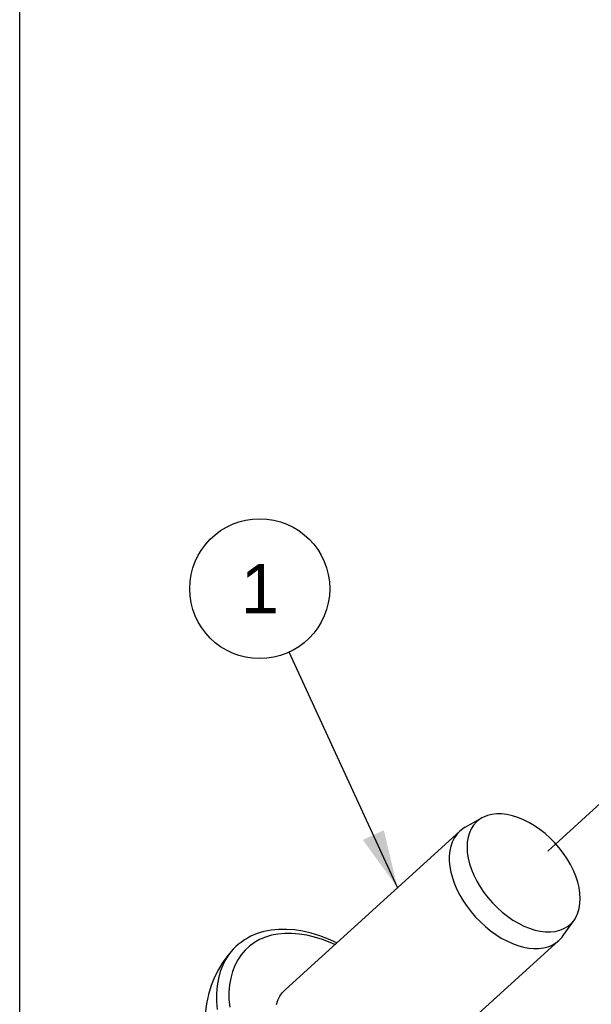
# Model space of a CAD drawing. Header units: inches. Extents: x 0 to 7.33, y -0.04 to 5.67.
# Tile 2 of 12: x 0 to 0.66, y 0.59 to 1.72. Entities that reach past the tile are written whole.
import ezdxf

# ---------------------------------------------------------------- set-up
doc = ezdxf.new("R2010")
doc.units = ezdxf.units.IN
doc.header["$LTSCALE"] = 0.403333
doc.header["$MEASUREMENT"] = 0
doc.linetypes.add('DASHED', pattern=[0.2, 0.1, -0.1])
doc.layers.get('0').update_dxf_attribs({"linetype": 'CONTINUOUS'})
doc.styles.get("Standard").update_dxf_attribs({"font": 'arial.ttf'})
doc.dimstyles.get("Standard").update_dxf_attribs({"dimtxt": 0.056667, "dimasz": 0.066667, "dimexe": 0.09, "dimexo": 0.07, "dimgap": 0.09, "dimtad": 0, "dimtih": 1, "dimtoh": 1, "dimdec": 3, "dimzin": 4, "dimdsep": 46, "dimtxsty": 'Standard', "dimblk": '_FILLED', "dimblk1": '_FILLED', "dimblk2": '_FILLED', "dimcen": 0.09, "dimadec": 3, "dimazin": 1, "dimtp": 0.001, "dimtm": 0.001, "dimtfac": 1, "dimtdec": 3, "dimtofl": 0, "dimtmove": 0, "dimatfit": 3, "dimldrblk": '_FILLED', "dimfxl": 0, "dimtolj": 1, "dimtzin": 4, "dimarcsym": 0})

# ---------------------------------------------------------------- blocks, each defined once
blk = doc.blocks.new('_FILLED')
at = {"color": 0, "linetype": 'ByBlock'}
blk.add_solid([(0, 0), (-1, 0.2), (-1, -0.2)], dxfattribs=at)
blk = doc.blocks.new('BALLOON_BL0', base_point=(0.2764, 1.0689))
at = {"color": 2, "linetype": 'Continuous'}
blk.add_circle((0.2764, 1.0689), 0.0806, dxfattribs=at)
at = {"color": 2, "linetype": 'Continuous', "insert": (0.2325, 1.0973), "char_height": 0.05667, "width": 0.087844, "attachment_point": 1, "line_spacing_factor": 0.9}
blk.add_mtext(' 1 ', dxfattribs=at)

msp = doc.modelspace()

# ---------------------------------------------------------------- linework, layer by layer
at = {"color": 7, "linetype": 'Continuous'}
for p, q in [((0, 0), (0, 5.6667)), ((0.534, 0.8058), (0.5322, 0.8049)), ((0.5128, 0.794), (0.5322, 0.8049)), ((0.306, 0.6073), (0.5067, 0.7896)), ((0.6259, 0.6693), (0.6387, 0.6876)), ((0.4202, 0.4815), (0.621, 0.6637))]:
    msp.add_line(p, q, dxfattribs=at)
at = {"color": 2, "linetype": 'DASHED'}
msp.add_line((0.682, 0.8339), (0.5639, 0.7266), dxfattribs=at)
at = {"color": 7, "linetype": 'Continuous'}
for points in [[(0.6387, 0.6876), (0.6407, 0.6908), (0.6428, 0.6955), (0.6443, 0.7006), (0.6452, 0.7061), (0.6455, 0.712), (0.6452, 0.7181), (0.6442, 0.7245), (0.6426, 0.731), (0.6404, 0.7377), (0.6377, 0.7444), (0.6343, 0.751), (0.6305, 0.7576), (0.6262, 0.764), (0.6214, 0.7702), (0.6163, 0.7761), (0.6108, 0.7817), (0.605, 0.7869), (0.5989, 0.7916), (0.5927, 0.7959), (0.5864, 0.7996), (0.58, 0.8028), (0.5736, 0.8054), (0.5673, 0.8074), (0.5611, 0.8088), (0.555, 0.8095), (0.5493, 0.8095), (0.5438, 0.8089), (0.5387, 0.8077), (0.534, 0.8058)], [(0.5128, 0.794), (0.5104, 0.7924), (0.5067, 0.7896)], [(0.5322, 0.8049), (0.5297, 0.8033), (0.5259, 0.8002), (0.5226, 0.7965), (0.5199, 0.7923), (0.5178, 0.7877), (0.5163, 0.7825), (0.5154, 0.777), (0.5151, 0.7711), (0.5154, 0.765), (0.5164, 0.7586), (0.518, 0.7521), (0.5202, 0.7454), (0.5229, 0.7388), (0.5263, 0.7321), (0.5301, 0.7256), (0.5344, 0.7191), (0.5392, 0.713), (0.5443, 0.707), (0.5498, 0.7015), (0.5556, 0.6963), (0.5617, 0.6915), (0.5679, 0.6872), (0.5742, 0.6835), (0.5806, 0.6803), (0.587, 0.6777), (0.5933, 0.6757), (0.5995, 0.6743), (0.6055, 0.6736), (0.6113, 0.6736), (0.6168, 0.6742), (0.6219, 0.6754), (0.6266, 0.6773)], [(0.5067, 0.7896), (0.5032, 0.7858), (0.5004, 0.7817), (0.4981, 0.7771), (0.4963, 0.7722), (0.4952, 0.7668), (0.4946, 0.7611), (0.4947, 0.755), (0.4953, 0.7488), (0.4965, 0.7423), (0.4983, 0.7358), (0.5006, 0.7291), (0.5035, 0.7224), (0.5069, 0.7158), (0.5108, 0.7092), (0.5151, 0.7028), (0.5199, 0.6966), (0.525, 0.6907), (0.5305, 0.6851), (0.5362, 0.6798), (0.5422, 0.6749), (0.5483, 0.6705), (0.5546, 0.6665), (0.561, 0.6631), (0.5674, 0.6602), (0.5738, 0.6578), (0.5801, 0.6561), (0.5862, 0.6549), (0.5922, 0.6544), (0.5979, 0.6545), (0.6033, 0.6552), (0.6084, 0.6565), (0.6131, 0.6584)], [(0.6266, 0.6773), (0.6309, 0.6798), (0.6347, 0.6829), (0.638, 0.6866), (0.6387, 0.6876)], [(0.3651, 0.661), (0.3556, 0.6653), (0.3457, 0.6691), (0.3358, 0.6721), (0.3261, 0.6744), (0.3166, 0.6758), (0.3072, 0.6765), (0.2982, 0.6765), (0.2895, 0.6756), (0.2813, 0.674), (0.2734, 0.6716), (0.2661, 0.6685)], [(0.3628, 0.659), (0.3577, 0.6613), (0.3486, 0.6647), (0.3395, 0.6676), (0.3306, 0.6697), (0.3219, 0.6711), (0.3134, 0.6718), (0.3052, 0.6718), (0.2973, 0.671), (0.2899, 0.6696), (0.2829, 0.6675), (0.2763, 0.6648)], [(0.621, 0.6637), (0.6246, 0.6675), (0.6259, 0.6693)], [(0.2763, 0.6648), (0.2702, 0.6613), (0.2646, 0.6573), (0.2595, 0.6526), (0.255, 0.6472), (0.251, 0.6413), (0.2477, 0.6348), (0.245, 0.6279), (0.243, 0.6204), (0.2417, 0.6125), (0.241, 0.6043), (0.241, 0.5957), (0.2418, 0.5868)], [(0.2661, 0.6685), (0.2623, 0.6665), (0.2587, 0.6643), (0.2553, 0.6619), (0.252, 0.6594), (0.2489, 0.6566), (0.246, 0.6537)], [(0.6131, 0.6584), (0.6174, 0.6609), (0.621, 0.6637)], [(0.246, 0.6537), (0.2397, 0.6464), (0.234, 0.6386), (0.2289, 0.6302), (0.2244, 0.6213), (0.2205, 0.6118), (0.2174, 0.6016), (0.2151, 0.5908), (0.2136, 0.5796)], [(0.246, 0.6537), (0.2416, 0.6485), (0.2374, 0.6422), (0.2339, 0.6353), (0.231, 0.6278), (0.2289, 0.6199), (0.2274, 0.6115), (0.2267, 0.6027), (0.2268, 0.5935), (0.2275, 0.584)], [(0.2956, 0.5899), (0.2973, 0.5949), (0.2996, 0.5995), (0.3024, 0.6035), (0.306, 0.6073)]]:
    msp.add_lwpolyline(points, dxfattribs=at)

# ---------------------------------------------------------------- block references
at = {"color": 2, "linetype": 'Continuous'}
msp.add_blockref('BALLOON_BL0', (0.2764, 1.0689), dxfattribs=at)

# ---------------------------------------------------------------- leaders
msp.add_leader([(0.4351, 0.7245), (0.3102, 0.9957)], dimstyle='Standard', override={"dimtad": 0}, dxfattribs=at)

doc.saveas('drawing.dxf')
